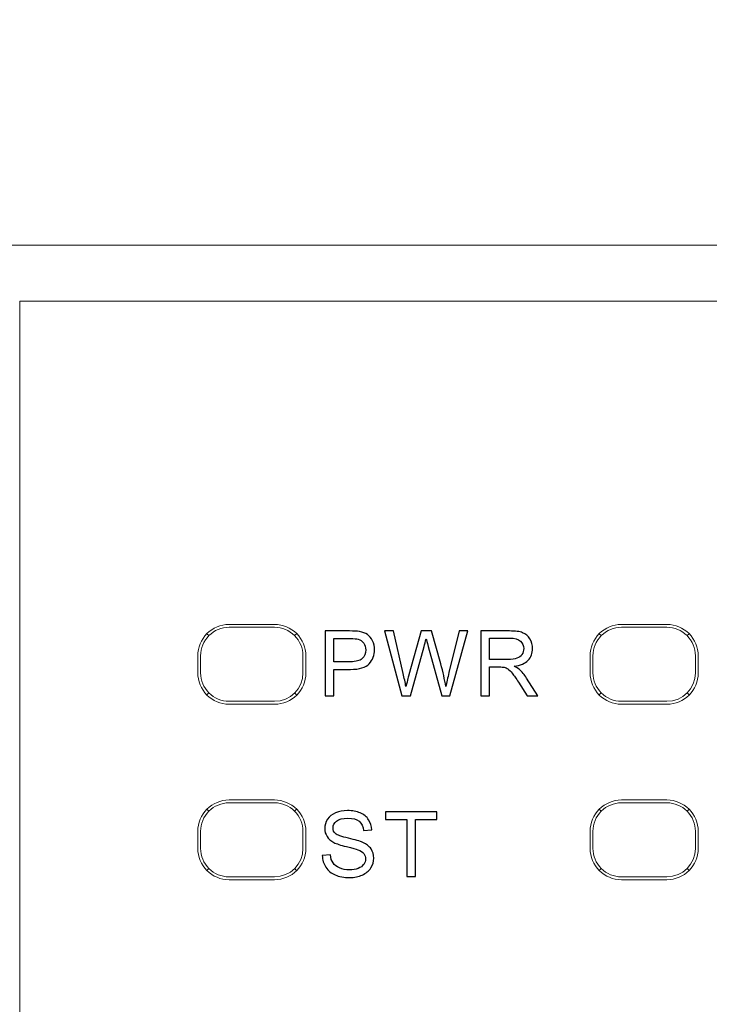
# Model space of a CAD drawing. Header units: millimetres. Extents: x -1114 to 1396, y -630 to 631.
# Tile 226 of 256: x -950 to -938, y 482 to 499. Entities that reach past the tile are written whole.
import ezdxf

# ---------------------------------------------------------------- set-up
doc = ezdxf.new("R2010")
doc.units = ezdxf.units.MM
doc.header["$MEASUREMENT"] = 0

msp = doc.modelspace()

# ---------------------------------------------------------------- linework, layer by layer
at = {"lineweight": 18}
for points, knots in [([(1038.9843, -629.7647), (1038.9843, -629.7647), (-1111.4882, -629.7647), (-1111.4882, -629.7647), (-1111.4882, -629.7647), (-1111.4882, -629.7647), (-1111.4882, 630.7883), (-1111.4882, 630.7883), (-1111.4882, 630.7883), (-1111.4882, 630.7883), (1038.9843, 630.7883), (1038.9843, 630.7883)], [0, 0, 0, 0, 0.3333333, 0.3333333, 0.3333333, 0.3333333, 0.6666667, 0.6666667, 0.6666667, 0.6666667, 1, 1, 1, 1]), ([(-952.3456, 494.9933), (-952.3077, 494.9933), (-952.2639, 494.9933), (-952.2145, 494.9933), (-952.2145, 494.9933), (-952.1613, 494.9933), (-952.1015, 494.9933), (-952.035, 494.9933), (-952.035, 494.9933), (-952.0017, 494.9933), (-951.9666, 494.9933), (-951.9303, 494.9933), (-951.9303, 494.9933), (-951.8939, 494.9933), (-951.8561, 494.9933), (-951.8169, 494.9933), (-951.8169, 494.9933), (-951.6602, 494.9933), (-951.4815, 494.9933), (-951.2807, 494.9933), (-951.2807, 494.9933), (-951.2305, 494.9933), (-951.1789, 494.9933), (-951.1259, 494.9933), (-951.1259, 494.9933), (-951.0729, 494.9933), (-951.0189, 494.9933), (-950.964, 494.9933), (-950.964, 494.9933), (-950.8543, 494.9933), (-950.7408, 494.9933), (-950.6238, 494.9933), (-950.6238, 494.9933), (-950.5067, 494.9933), (-950.3861, 494.9933), (-950.2617, 494.9933), (-950.2617, 494.9933), (-950.1996, 494.9933), (-950.1364, 494.9933), (-950.0724, 494.9933), (-950.0724, 494.9933), (-950.0083, 494.9933), (-949.9432, 494.9933), (-949.8778, 494.9933), (-949.8778, 494.9933), (-949.7469, 494.9933), (-949.6147, 494.9933), (-949.481, 494.9933), (-949.481, 494.9933), (-949.3474, 494.9933), (-949.2123, 494.9933), (-949.0759, 494.9933), (-949.0759, 494.9933), (-949.0418, 494.9933), (-949.0076, 494.9933), (-948.9733, 494.9933), (-948.9733, 494.9933), (-948.939, 494.9933), (-948.9046, 494.9933), (-948.8701, 494.9933), (-948.8701, 494.9933), (-948.801, 494.9933), (-948.7316, 494.9933), (-948.6618, 494.9933), (-948.6618, 494.9933), (-948.5921, 494.9933), (-948.5224, 494.9933), (-948.4526, 494.9933), (-948.4526, 494.9933), (-948.3829, 494.9933), (-948.3131, 494.9933), (-948.2434, 494.9933), (-948.2434, 494.9933), (-948.1737, 494.9933), (-948.1039, 494.9933), (-948.0342, 494.9933), (-948.0342, 494.9933), (-947.9644, 494.9933), (-947.8947, 494.9933), (-947.825, 494.9933), (-947.825, 494.9933), (-947.6855, 494.9933), (-947.546, 494.9933), (-947.4065, 494.9933), (-947.4065, 494.9933), (-945.1749, 494.9933), (-942.9433, 494.9933), (-940.7117, 494.9933), (-940.7117, 494.9933), (-936.2484, 494.9933), (-931.7851, 494.9933), (-927.3219, 494.9933)], [0, 0, 0, 0, 0.0434783, 0.0434783, 0.0434783, 0.0434783, 0.0869565, 0.0869565, 0.0869565, 0.0869565, 0.1304348, 0.1304348, 0.1304348, 0.1304348, 0.173913, 0.173913, 0.173913, 0.173913, 0.2173913, 0.2173913, 0.2173913, 0.2173913, 0.2608696, 0.2608696, 0.2608696, 0.2608696, 0.3043478, 0.3043478, 0.3043478, 0.3043478, 0.3478261, 0.3478261, 0.3478261, 0.3478261, 0.3913043, 0.3913043, 0.3913043, 0.3913043, 0.4347826, 0.4347826, 0.4347826, 0.4347826, 0.4782609, 0.4782609, 0.4782609, 0.4782609, 0.5217391, 0.5217391, 0.5217391, 0.5217391, 0.5652174, 0.5652174, 0.5652174, 0.5652174, 0.6086957, 0.6086957, 0.6086957, 0.6086957, 0.6521739, 0.6521739, 0.6521739, 0.6521739, 0.6956522, 0.6956522, 0.6956522, 0.6956522, 0.7391304, 0.7391304, 0.7391304, 0.7391304, 0.7826087, 0.7826087, 0.7826087, 0.7826087, 0.826087, 0.826087, 0.826087, 0.826087, 0.8695652, 0.8695652, 0.8695652, 0.8695652, 0.9130435, 0.9130435, 0.9130435, 0.9130435, 0.9565217, 0.9565217, 0.9565217, 0.9565217, 1, 1, 1, 1]), ([(-946.7459, 488.3355), (-946.8918, 488.3355), (-947.0317, 488.2776), (-947.1349, 488.1744), (-947.1349, 488.1744), (-947.2381, 488.0713), (-947.296, 487.9313), (-947.296, 487.7855)], [0, 0, 0, 0, 0.5, 0.5, 0.5, 0.5, 1, 1, 1, 1]), ([(-945.3959, 487.7855), (-945.3959, 487.9313), (-945.4538, 488.0713), (-945.557, 488.1744), (-945.557, 488.1744), (-945.6601, 488.2776), (-945.8001, 488.3355), (-945.9459, 488.3355)], [0, 0, 0, 0, 0.5, 0.5, 0.5, 0.5, 1, 1, 1, 1]), ([(-939.8488, 488.3355), (-939.9947, 488.3355), (-940.1346, 488.2776), (-940.2378, 488.1744), (-940.2378, 488.1744), (-940.3409, 488.0713), (-940.3989, 487.9313), (-940.3989, 487.7855)], [0, 0, 0, 0, 0.5, 0.5, 0.5, 0.5, 1, 1, 1, 1]), ([(-938.4988, 487.7855), (-938.4988, 487.9313), (-938.5567, 488.0713), (-938.6599, 488.1744), (-938.6599, 488.1744), (-938.763, 488.2776), (-938.9029, 488.3355), (-939.0488, 488.3355)], [0, 0, 0, 0, 0.5, 0.5, 0.5, 0.5, 1, 1, 1, 1]), ([(-946.7459, 488.2855), (-946.8785, 488.2855), (-947.0057, 488.2328), (-947.0995, 488.139), (-947.0995, 488.139), (-947.1933, 488.0452), (-947.2459, 487.9181), (-947.2459, 487.7855)], [0, 0, 0, 0, 0.5, 0.5, 0.5, 0.5, 1, 1, 1, 1]), ([(-945.4459, 487.7855), (-945.4459, 487.9181), (-945.4986, 488.0452), (-945.5924, 488.139), (-945.5924, 488.139), (-945.6862, 488.2328), (-945.8133, 488.2855), (-945.9459, 488.2855)], [0, 0, 0, 0, 0.5, 0.5, 0.5, 0.5, 1, 1, 1, 1]), ([(-939.8488, 488.2855), (-939.9814, 488.2855), (-940.1086, 488.2328), (-940.2024, 488.139), (-940.2024, 488.139), (-940.2962, 488.0452), (-940.3488, 487.9181), (-940.3488, 487.7855)], [0, 0, 0, 0, 0.5, 0.5, 0.5, 0.5, 1, 1, 1, 1]), ([(-938.5488, 487.7855), (-938.5488, 487.9181), (-938.6015, 488.0452), (-938.6953, 488.139), (-938.6953, 488.139), (-938.789, 488.2328), (-938.9162, 488.2855), (-939.0488, 488.2855)], [0, 0, 0, 0, 0.5, 0.5, 0.5, 0.5, 1, 1, 1, 1]), ([(-947.296, 487.4855), (-947.296, 487.3396), (-947.2381, 487.1997), (-947.1349, 487.0965), (-947.1349, 487.0965), (-947.0317, 486.9933), (-946.8918, 486.9354), (-946.7459, 486.9354)], [0, 0, 0, 0, 0.5, 0.5, 0.5, 0.5, 1, 1, 1, 1]), ([(-947.2459, 487.4855), (-947.2459, 487.3528), (-947.1933, 487.2257), (-947.0995, 487.1319), (-947.0995, 487.1319), (-947.0057, 487.0381), (-946.8785, 486.9855), (-946.7459, 486.9855)], [0, 0, 0, 0, 0.5, 0.5, 0.5, 0.5, 1, 1, 1, 1]), ([(-940.3989, 487.4855), (-940.3989, 487.3396), (-940.3409, 487.1997), (-940.2378, 487.0965), (-940.2378, 487.0965), (-940.1346, 486.9933), (-939.9947, 486.9354), (-939.8488, 486.9354)], [0, 0, 0, 0, 0.5, 0.5, 0.5, 0.5, 1, 1, 1, 1]), ([(-940.3488, 487.4855), (-940.3488, 487.3528), (-940.2962, 487.2257), (-940.2024, 487.1319), (-940.2024, 487.1319), (-940.1086, 487.0381), (-939.9814, 486.9855), (-939.8488, 486.9855)], [0, 0, 0, 0, 0.5, 0.5, 0.5, 0.5, 1, 1, 1, 1]), ([(-946.7459, 485.253), (-946.8918, 485.253), (-947.0317, 485.1951), (-947.1349, 485.0919), (-947.1349, 485.0919), (-947.2381, 484.9888), (-947.296, 484.8488), (-947.296, 484.703)], [0, 0, 0, 0, 0.5, 0.5, 0.5, 0.5, 1, 1, 1, 1]), ([(-946.7459, 485.203), (-946.8785, 485.203), (-947.0057, 485.1503), (-947.0995, 485.0565), (-947.0995, 485.0565), (-947.1933, 484.9627), (-947.2459, 484.8356), (-947.2459, 484.703)], [0, 0, 0, 0, 0.5, 0.5, 0.5, 0.5, 1, 1, 1, 1]), ([(-945.3959, 484.703), (-945.3959, 484.8488), (-945.4538, 484.9888), (-945.557, 485.0919), (-945.557, 485.0919), (-945.6601, 485.1951), (-945.8001, 485.253), (-945.9459, 485.253)], [0, 0, 0, 0, 0.5, 0.5, 0.5, 0.5, 1, 1, 1, 1]), ([(-945.4459, 484.703), (-945.4459, 484.8356), (-945.4986, 484.9627), (-945.5924, 485.0565), (-945.5924, 485.0565), (-945.6862, 485.1503), (-945.8133, 485.203), (-945.9459, 485.203)], [0, 0, 0, 0, 0.5, 0.5, 0.5, 0.5, 1, 1, 1, 1]), ([(-939.8488, 485.253), (-939.9947, 485.253), (-940.1346, 485.1951), (-940.2378, 485.0919), (-940.2378, 485.0919), (-940.3409, 484.9888), (-940.3989, 484.8488), (-940.3989, 484.703)], [0, 0, 0, 0, 0.5, 0.5, 0.5, 0.5, 1, 1, 1, 1]), ([(-939.8488, 485.203), (-939.9814, 485.203), (-940.1086, 485.1503), (-940.2024, 485.0565), (-940.2024, 485.0565), (-940.2962, 484.9627), (-940.3488, 484.8356), (-940.3488, 484.703)], [0, 0, 0, 0, 0.5, 0.5, 0.5, 0.5, 1, 1, 1, 1]), ([(-938.4988, 484.703), (-938.4988, 484.8488), (-938.5567, 484.9888), (-938.6599, 485.0919), (-938.6599, 485.0919), (-938.763, 485.1951), (-938.9029, 485.253), (-939.0488, 485.253)], [0, 0, 0, 0, 0.5, 0.5, 0.5, 0.5, 1, 1, 1, 1]), ([(-938.5488, 484.703), (-938.5488, 484.8356), (-938.6015, 484.9627), (-938.6953, 485.0565), (-938.6953, 485.0565), (-938.789, 485.1503), (-938.9162, 485.203), (-939.0488, 485.203)], [0, 0, 0, 0, 0.5, 0.5, 0.5, 0.5, 1, 1, 1, 1]), ([(-947.296, 484.403), (-947.296, 484.2571), (-947.2381, 484.1172), (-947.1349, 484.014), (-947.1349, 484.014), (-947.0317, 483.9108), (-946.8918, 483.8529), (-946.7459, 483.8529)], [0, 0, 0, 0, 0.5, 0.5, 0.5, 0.5, 1, 1, 1, 1]), ([(-947.2459, 484.403), (-947.2459, 484.2703), (-947.1933, 484.1432), (-947.0995, 484.0494), (-947.0995, 484.0494), (-947.0057, 483.9556), (-946.8785, 483.903), (-946.7459, 483.903)], [0, 0, 0, 0, 0.5, 0.5, 0.5, 0.5, 1, 1, 1, 1]), ([(-940.3989, 484.403), (-940.3989, 484.2571), (-940.3409, 484.1172), (-940.2378, 484.014), (-940.2378, 484.014), (-940.1346, 483.9108), (-939.9947, 483.8529), (-939.8488, 483.8529)], [0, 0, 0, 0, 0.5, 0.5, 0.5, 0.5, 1, 1, 1, 1]), ([(-940.3488, 484.403), (-940.3488, 484.2703), (-940.2962, 484.1432), (-940.2024, 484.0494), (-940.2024, 484.0494), (-940.1086, 483.9556), (-939.9814, 483.903), (-939.8488, 483.903)], [0, 0, 0, 0, 0.5, 0.5, 0.5, 0.5, 1, 1, 1, 1])]:
    msp.add_open_spline(points, degree=3, knots=knots, dxfattribs=at)
for points in [[(-950.4247, 494.0149), (-950.4247, 494.0149), (-894.2191, 494.0149), (-894.2191, 494.0149)], [(-894.2191, 494.0149), (-894.2191, 494.0149), (-950.4247, 494.0149), (-950.4247, 494.0149)], [(-950.4247, 492.0149), (-950.4247, 492.0149), (-950.4247, 494.0149), (-950.4247, 494.0149)], [(-950.4247, 442.0149), (-950.4247, 442.0149), (-950.4247, 492.0149), (-950.4247, 492.0149)], [(-946.7459, 488.3355), (-946.7459, 488.3355), (-945.9459, 488.3355), (-945.9459, 488.3355)], [(-939.8488, 488.3355), (-939.8488, 488.3355), (-939.0488, 488.3355), (-939.0488, 488.3355)], [(-947.0995, 488.139), (-947.0995, 488.139), (-947.1342, 488.1737), (-947.1342, 488.1737)], [(-945.9459, 488.2855), (-945.9459, 488.2855), (-946.7459, 488.2855), (-946.7459, 488.2855)], [(-945.5577, 488.1737), (-945.5577, 488.1737), (-945.5924, 488.139), (-945.5924, 488.139)], [(-940.2024, 488.139), (-940.2024, 488.139), (-940.2371, 488.1737), (-940.2371, 488.1737)], [(-939.8488, 488.2855), (-939.8488, 488.2855), (-939.0488, 488.2855), (-939.0488, 488.2855)], [(-938.6606, 488.1737), (-938.6606, 488.1737), (-938.6953, 488.139), (-938.6953, 488.139)], [(-947.296, 487.7855), (-947.296, 487.7855), (-947.296, 487.4855), (-947.296, 487.4855)], [(-947.2459, 487.7855), (-947.2459, 487.7855), (-947.2459, 487.4855), (-947.2459, 487.4855)], [(-945.4459, 487.4855), (-945.4459, 487.4855), (-945.4459, 487.7855), (-945.4459, 487.7855)], [(-945.3959, 487.7855), (-945.3959, 487.7855), (-945.3959, 487.4855), (-945.3959, 487.4855)], [(-940.3989, 487.7855), (-940.3989, 487.7855), (-940.3989, 487.4855), (-940.3989, 487.4855)], [(-940.3488, 487.4855), (-940.3488, 487.4855), (-940.3488, 487.7855), (-940.3488, 487.7855)], [(-938.5488, 487.7855), (-938.5488, 487.7855), (-938.5488, 487.4855), (-938.5488, 487.4855)], [(-938.4988, 487.7855), (-938.4988, 487.7855), (-938.4988, 487.4855), (-938.4988, 487.4855)], [(-945.9459, 486.9855), (-945.6698, 486.9855), (-945.4459, 487.2093), (-945.4459, 487.4855)], [(-945.9459, 486.9354), (-945.6421, 486.9354), (-945.3959, 487.1817), (-945.3959, 487.4855)], [(-939.0488, 486.9855), (-938.7727, 486.9855), (-938.5488, 487.2093), (-938.5488, 487.4855)], [(-939.0488, 486.9354), (-938.745, 486.9354), (-938.4988, 487.1817), (-938.4988, 487.4855)], [(-947.1342, 487.0972), (-947.1342, 487.0972), (-947.0995, 487.1319), (-947.0995, 487.1319)], [(-945.5577, 487.0972), (-945.5577, 487.0972), (-945.5924, 487.1319), (-945.5924, 487.1319)], [(-940.2371, 487.0972), (-940.2371, 487.0972), (-940.2024, 487.1319), (-940.2024, 487.1319)], [(-938.6953, 487.1319), (-938.6953, 487.1319), (-938.6606, 487.0972), (-938.6606, 487.0972)], [(-946.7459, 486.9855), (-946.7459, 486.9855), (-945.9459, 486.9855), (-945.9459, 486.9855)], [(-946.7459, 486.9354), (-946.7459, 486.9354), (-945.9459, 486.9354), (-945.9459, 486.9354)], [(-939.0488, 486.9855), (-939.0488, 486.9855), (-939.8488, 486.9855), (-939.8488, 486.9855)], [(-939.8488, 486.9354), (-939.8488, 486.9354), (-939.0488, 486.9354), (-939.0488, 486.9354)], [(-946.7459, 485.253), (-946.7459, 485.253), (-945.9459, 485.253), (-945.9459, 485.253)], [(-946.7459, 485.203), (-946.7459, 485.203), (-945.9459, 485.203), (-945.9459, 485.203)], [(-939.8488, 485.253), (-939.8488, 485.253), (-939.0488, 485.253), (-939.0488, 485.253)], [(-939.8488, 485.203), (-939.8488, 485.203), (-939.0488, 485.203), (-939.0488, 485.203)], [(-947.0995, 485.0565), (-947.0995, 485.0565), (-947.1342, 485.0912), (-947.1342, 485.0912)], [(-945.5924, 485.0565), (-945.5924, 485.0565), (-945.5577, 485.0912), (-945.5577, 485.0912)], [(-940.2024, 485.0565), (-940.2024, 485.0565), (-940.2371, 485.0912), (-940.2371, 485.0912)], [(-938.6953, 485.0565), (-938.6953, 485.0565), (-938.6606, 485.0912), (-938.6606, 485.0912)], [(-947.296, 484.703), (-947.296, 484.703), (-947.296, 484.403), (-947.296, 484.403)], [(-947.2459, 484.403), (-947.2459, 484.403), (-947.2459, 484.703), (-947.2459, 484.703)], [(-945.4459, 484.703), (-945.4459, 484.703), (-945.4459, 484.403), (-945.4459, 484.403)], [(-945.3959, 484.703), (-945.3959, 484.703), (-945.3959, 484.403), (-945.3959, 484.403)], [(-940.3989, 484.703), (-940.3989, 484.703), (-940.3989, 484.403), (-940.3989, 484.403)], [(-940.3488, 484.403), (-940.3488, 484.403), (-940.3488, 484.703), (-940.3488, 484.703)], [(-938.5488, 484.703), (-938.5488, 484.703), (-938.5488, 484.403), (-938.5488, 484.403)], [(-938.4988, 484.703), (-938.4988, 484.703), (-938.4988, 484.403), (-938.4988, 484.403)], [(-945.9459, 483.903), (-945.6698, 483.903), (-945.4459, 484.1268), (-945.4459, 484.403)], [(-945.9459, 483.8529), (-945.6421, 483.8529), (-945.3959, 484.0992), (-945.3959, 484.403)], [(-939.0488, 483.903), (-938.7727, 483.903), (-938.5488, 484.1268), (-938.5488, 484.403)], [(-939.0488, 483.8529), (-938.745, 483.8529), (-938.4988, 484.0992), (-938.4988, 484.403)], [(-947.0995, 484.0494), (-947.0995, 484.0494), (-947.1342, 484.0147), (-947.1342, 484.0147)], [(-945.5577, 484.0147), (-945.5577, 484.0147), (-945.5924, 484.0494), (-945.5924, 484.0494)], [(-940.2024, 484.0494), (-940.2024, 484.0494), (-940.2371, 484.0147), (-940.2371, 484.0147)], [(-938.6953, 484.0494), (-938.6953, 484.0494), (-938.6606, 484.0147), (-938.6606, 484.0147)], [(-945.9459, 483.903), (-945.9459, 483.903), (-946.7459, 483.903), (-946.7459, 483.903)], [(-946.7459, 483.8529), (-946.7459, 483.8529), (-945.9459, 483.8529), (-945.9459, 483.8529)], [(-939.0488, 483.903), (-939.0488, 483.903), (-939.8488, 483.903), (-939.8488, 483.903)], [(-939.8488, 483.8529), (-939.8488, 483.8529), (-939.0488, 483.8529), (-939.0488, 483.8529)]]:
    msp.add_open_spline(points, degree=3, dxfattribs=at)
at = {"color": 250}
for points, knots in [([(-945.0556, 487.0845), (-945.0556, 487.0845), (-945.0556, 488.2209), (-945.0556, 488.2209), (-945.0556, 488.2209), (-945.0556, 488.2209), (-944.627, 488.2209), (-944.627, 488.2209), (-944.627, 488.2209), (-944.5516, 488.2209), (-944.4939, 488.2172), (-944.4542, 488.21), (-944.4542, 488.21), (-944.3984, 488.2008), (-944.3515, 488.1831), (-944.3137, 488.1569), (-944.3137, 488.1569), (-944.2761, 488.1309), (-944.2457, 488.0942), (-944.2227, 488.0473), (-944.2227, 488.0473), (-944.1997, 488.0002), (-944.1883, 487.9486), (-944.1883, 487.8923), (-944.1883, 487.8923), (-944.1883, 487.7957), (-944.219, 487.7137), (-944.2804, 487.6467), (-944.2804, 487.6467), (-944.342, 487.5801), (-944.4531, 487.5465), (-944.6137, 487.5465), (-944.6137, 487.5465), (-944.6137, 487.5465), (-944.9053, 487.5465), (-944.9053, 487.5465), (-944.9053, 487.5465), (-944.9053, 487.5465), (-944.9053, 487.0845), (-944.9053, 487.0845), (-944.9053, 487.0845), (-944.9053, 487.0845), (-945.0556, 487.0845), (-945.0556, 487.0845)], [0, 0, 0, 0, 0.0909091, 0.0909091, 0.0909091, 0.0909091, 0.1818182, 0.1818182, 0.1818182, 0.1818182, 0.2727273, 0.2727273, 0.2727273, 0.2727273, 0.3636364, 0.3636364, 0.3636364, 0.3636364, 0.4545455, 0.4545455, 0.4545455, 0.4545455, 0.5454545, 0.5454545, 0.5454545, 0.5454545, 0.6363636, 0.6363636, 0.6363636, 0.6363636, 0.7272727, 0.7272727, 0.7272727, 0.7272727, 0.8181818, 0.8181818, 0.8181818, 0.8181818, 0.9090909, 0.9090909, 0.9090909, 0.9090909, 1, 1, 1, 1]), ([(-943.7101, 487.0845), (-943.7101, 487.0845), (-944.0117, 488.2209), (-944.0117, 488.2209), (-944.0117, 488.2209), (-944.0117, 488.2209), (-943.8574, 488.2209), (-943.8574, 488.2209), (-943.8574, 488.2209), (-943.8574, 488.2209), (-943.6844, 487.4761), (-943.6844, 487.4761), (-943.6844, 487.4761), (-943.6659, 487.398), (-943.65, 487.3205), (-943.6365, 487.2435), (-943.6365, 487.2435), (-943.6074, 487.365), (-943.5905, 487.4348), (-943.5852, 487.4536), (-943.5852, 487.4536), (-943.5852, 487.4536), (-943.369, 488.2209), (-943.369, 488.2209), (-943.369, 488.2209), (-943.369, 488.2209), (-943.1875, 488.2209), (-943.1875, 488.2209), (-943.1875, 488.2209), (-943.1875, 488.2209), (-943.0248, 487.6457), (-943.0248, 487.6457), (-943.0248, 487.6457), (-942.984, 487.5031), (-942.9547, 487.3689), (-942.9364, 487.2435), (-942.9364, 487.2435), (-942.9221, 487.3152), (-942.9031, 487.3978), (-942.8798, 487.4906), (-942.8798, 487.4906), (-942.8798, 487.4906), (-942.7017, 488.2209), (-942.7017, 488.2209), (-942.7017, 488.2209), (-942.7017, 488.2209), (-942.5504, 488.2209), (-942.5504, 488.2209), (-942.5504, 488.2209), (-942.5504, 488.2209), (-942.8621, 487.0845), (-942.8621, 487.0845), (-942.8621, 487.0845), (-942.8621, 487.0845), (-943.0071, 487.0845), (-943.0071, 487.0845), (-943.0071, 487.0845), (-943.0071, 487.0845), (-943.2465, 487.9502), (-943.2465, 487.9502), (-943.2465, 487.9502), (-943.2666, 488.0227), (-943.2785, 488.0672), (-943.2822, 488.0836), (-943.2822, 488.0836), (-943.2941, 488.0314), (-943.3052, 487.987), (-943.3156, 487.9502), (-943.3156, 487.9502), (-943.3156, 487.9502), (-943.5566, 487.0845), (-943.5566, 487.0845), (-943.5566, 487.0845), (-943.5566, 487.0845), (-943.7101, 487.0845), (-943.7101, 487.0845)], [0, 0, 0, 0, 0.0526316, 0.0526316, 0.0526316, 0.0526316, 0.1052632, 0.1052632, 0.1052632, 0.1052632, 0.1578947, 0.1578947, 0.1578947, 0.1578947, 0.2105263, 0.2105263, 0.2105263, 0.2105263, 0.2631579, 0.2631579, 0.2631579, 0.2631579, 0.3157895, 0.3157895, 0.3157895, 0.3157895, 0.3684211, 0.3684211, 0.3684211, 0.3684211, 0.4210526, 0.4210526, 0.4210526, 0.4210526, 0.4736842, 0.4736842, 0.4736842, 0.4736842, 0.5263158, 0.5263158, 0.5263158, 0.5263158, 0.5789474, 0.5789474, 0.5789474, 0.5789474, 0.6315789, 0.6315789, 0.6315789, 0.6315789, 0.6842105, 0.6842105, 0.6842105, 0.6842105, 0.7368421, 0.7368421, 0.7368421, 0.7368421, 0.7894737, 0.7894737, 0.7894737, 0.7894737, 0.8421053, 0.8421053, 0.8421053, 0.8421053, 0.8947368, 0.8947368, 0.8947368, 0.8947368, 0.9473684, 0.9473684, 0.9473684, 0.9473684, 1, 1, 1, 1]), ([(-942.3196, 487.0845), (-942.3196, 487.0845), (-942.3196, 488.2209), (-942.3196, 488.2209), (-942.3196, 488.2209), (-942.3196, 488.2209), (-941.8158, 488.2209), (-941.8158, 488.2209), (-941.8158, 488.2209), (-941.7145, 488.2209), (-941.6375, 488.2106), (-941.5849, 488.1902), (-941.5849, 488.1902), (-941.5322, 488.1698), (-941.4901, 488.1338), (-941.4584, 488.0822), (-941.4584, 488.0822), (-941.4269, 488.0304), (-941.4113, 487.9732), (-941.4113, 487.9108), (-941.4113, 487.9108), (-941.4113, 487.8301), (-941.4372, 487.7624), (-941.4896, 487.7071), (-941.4896, 487.7071), (-941.5417, 487.6518), (-941.6224, 487.6166), (-941.7314, 487.6015), (-941.7314, 487.6015), (-941.6915, 487.5824), (-941.6613, 487.5637), (-941.6407, 487.5449), (-941.6407, 487.5449), (-941.5968, 487.5047), (-941.5552, 487.4541), (-941.5158, 487.3938), (-941.5158, 487.3938), (-941.5158, 487.3938), (-941.3182, 487.0845), (-941.3182, 487.0845), (-941.3182, 487.0845), (-941.3182, 487.0845), (-941.5073, 487.0845), (-941.5073, 487.0845), (-941.5073, 487.0845), (-941.5073, 487.0845), (-941.6576, 487.321), (-941.6576, 487.321), (-941.6576, 487.321), (-941.7015, 487.389), (-941.7378, 487.4414), (-941.7664, 487.4774), (-941.7664, 487.4774), (-941.7947, 487.5137), (-941.8201, 487.5391), (-941.8426, 487.5533), (-941.8426, 487.5533), (-941.8651, 487.5679), (-941.8878, 487.5779), (-941.9111, 487.5838), (-941.9111, 487.5838), (-941.9283, 487.5872), (-941.9561, 487.5891), (-941.995, 487.5891), (-941.995, 487.5891), (-941.995, 487.5891), (-942.1693, 487.5891), (-942.1693, 487.5891), (-942.1693, 487.5891), (-942.1693, 487.5891), (-942.1693, 487.0845), (-942.1693, 487.0845), (-942.1693, 487.0845), (-942.1693, 487.0845), (-942.3196, 487.0845), (-942.3196, 487.0845)], [0, 0, 0, 0, 0.0526316, 0.0526316, 0.0526316, 0.0526316, 0.1052632, 0.1052632, 0.1052632, 0.1052632, 0.1578947, 0.1578947, 0.1578947, 0.1578947, 0.2105263, 0.2105263, 0.2105263, 0.2105263, 0.2631579, 0.2631579, 0.2631579, 0.2631579, 0.3157895, 0.3157895, 0.3157895, 0.3157895, 0.3684211, 0.3684211, 0.3684211, 0.3684211, 0.4210526, 0.4210526, 0.4210526, 0.4210526, 0.4736842, 0.4736842, 0.4736842, 0.4736842, 0.5263158, 0.5263158, 0.5263158, 0.5263158, 0.5789474, 0.5789474, 0.5789474, 0.5789474, 0.6315789, 0.6315789, 0.6315789, 0.6315789, 0.6842105, 0.6842105, 0.6842105, 0.6842105, 0.7368421, 0.7368421, 0.7368421, 0.7368421, 0.7894737, 0.7894737, 0.7894737, 0.7894737, 0.8421053, 0.8421053, 0.8421053, 0.8421053, 0.8947368, 0.8947368, 0.8947368, 0.8947368, 0.9473684, 0.9473684, 0.9473684, 0.9473684, 1, 1, 1, 1]), ([(-944.9053, 487.6806), (-944.9053, 487.6806), (-944.6114, 487.6806), (-944.6114, 487.6806), (-944.6114, 487.6806), (-944.5143, 487.6806), (-944.4452, 487.6986), (-944.4045, 487.7348), (-944.4045, 487.7348), (-944.3637, 487.7711), (-944.3433, 487.8219), (-944.3433, 487.8875), (-944.3433, 487.8875), (-944.3433, 487.9351), (-944.3552, 487.9759), (-944.3793, 488.0097), (-944.3793, 488.0097), (-944.4034, 488.0436), (-944.4349, 488.0658), (-944.4743, 488.0767), (-944.4743, 488.0767), (-944.4997, 488.0833), (-944.5463, 488.0867), (-944.6145, 488.0867), (-944.6145, 488.0867), (-944.6145, 488.0867), (-944.9053, 488.0867), (-944.9053, 488.0867), (-944.9053, 488.0867), (-944.9053, 488.0867), (-944.9053, 487.6806), (-944.9053, 487.6806)], [0, 0, 0, 0, 0.125, 0.125, 0.125, 0.125, 0.25, 0.25, 0.25, 0.25, 0.375, 0.375, 0.375, 0.375, 0.5, 0.5, 0.5, 0.5, 0.625, 0.625, 0.625, 0.625, 0.75, 0.75, 0.75, 0.75, 0.875, 0.875, 0.875, 0.875, 1, 1, 1, 1]), ([(-942.1693, 487.7192), (-942.1693, 487.7192), (-941.846, 487.7192), (-941.846, 487.7192), (-941.846, 487.7192), (-941.7775, 487.7192), (-941.7235, 487.7264), (-941.6849, 487.7407), (-941.6849, 487.7407), (-941.646, 487.755), (-941.6166, 487.7777), (-941.5965, 487.8089), (-941.5965, 487.8089), (-941.5764, 487.8402), (-941.5663, 487.874), (-941.5663, 487.9108), (-941.5663, 487.9108), (-941.5663, 487.9645), (-941.5857, 488.0087), (-941.6248, 488.0434), (-941.6248, 488.0434), (-941.6637, 488.078), (-941.7254, 488.0952), (-941.8098, 488.0952), (-941.8098, 488.0952), (-941.8098, 488.0952), (-942.1693, 488.0952), (-942.1693, 488.0952), (-942.1693, 488.0952), (-942.1693, 488.0952), (-942.1693, 487.7192), (-942.1693, 487.7192)], [0, 0, 0, 0, 0.125, 0.125, 0.125, 0.125, 0.25, 0.25, 0.25, 0.25, 0.375, 0.375, 0.375, 0.375, 0.5, 0.5, 0.5, 0.5, 0.625, 0.625, 0.625, 0.625, 0.75, 0.75, 0.75, 0.75, 0.875, 0.875, 0.875, 0.875, 1, 1, 1, 1]), ([(-945.1067, 484.2755), (-945.1067, 484.2755), (-944.9648, 484.288), (-944.9648, 484.288), (-944.9648, 484.288), (-944.9582, 484.2311), (-944.9426, 484.1845), (-944.918, 484.148), (-944.918, 484.148), (-944.8934, 484.1115), (-944.8553, 484.0821), (-944.8037, 484.0596), (-944.8037, 484.0596), (-944.7521, 484.0371), (-944.6939, 484.026), (-944.6294, 484.026), (-944.6294, 484.026), (-944.5719, 484.026), (-944.5214, 484.0345), (-944.4775, 484.0514), (-944.4775, 484.0514), (-944.4336, 484.0686), (-944.4008, 484.0919), (-944.3793, 484.1215), (-944.3793, 484.1215), (-944.3579, 484.1514), (-944.347, 484.1837), (-944.347, 484.2189), (-944.347, 484.2189), (-944.347, 484.2546), (-944.3574, 484.2856), (-944.3783, 484.3123), (-944.3783, 484.3123), (-944.3989, 484.339), (-944.433, 484.3613), (-944.4804, 484.3792), (-944.4804, 484.3792), (-944.5111, 484.3911), (-944.5783, 484.4097), (-944.6828, 484.4348), (-944.6828, 484.4348), (-944.787, 484.4599), (-944.8603, 484.4835), (-944.9021, 484.5057), (-944.9021, 484.5057), (-944.9564, 484.534), (-944.9969, 484.5695), (-945.0236, 484.6115), (-945.0236, 484.6115), (-945.05, 484.6536), (-945.0633, 484.7007), (-945.0633, 484.7531), (-945.0633, 484.7531), (-945.0633, 484.8102), (-945.0471, 484.864), (-945.0146, 484.9137), (-945.0146, 484.9137), (-944.982, 484.9637), (-944.9344, 485.0015), (-944.872, 485.0275), (-944.872, 485.0275), (-944.8093, 485.0531), (-944.7399, 485.0661), (-944.6635, 485.0661), (-944.6635, 485.0661), (-944.5791, 485.0661), (-944.505, 485.0526), (-944.4404, 485.0254), (-944.4404, 485.0254), (-944.3761, 484.9984), (-944.3267, 484.9584), (-944.292, 484.9058), (-944.292, 484.9058), (-944.2576, 484.8531), (-944.2388, 484.7933), (-944.2362, 484.7266), (-944.2362, 484.7266), (-944.2362, 484.7266), (-944.3804, 484.7158), (-944.3804, 484.7158), (-944.3804, 484.7158), (-944.3883, 484.7875), (-944.4145, 484.842), (-944.4592, 484.8785), (-944.4592, 484.8785), (-944.5039, 484.9153), (-944.5698, 484.9335), (-944.6571, 484.9335), (-944.6571, 484.9335), (-944.7482, 484.9335), (-944.8143, 484.9169), (-944.8561, 484.8835), (-944.8561, 484.8835), (-944.8976, 484.8502), (-944.9185, 484.81), (-944.9185, 484.7632), (-944.9185, 484.7632), (-944.9185, 484.7221), (-944.9037, 484.6885), (-944.8744, 484.6623), (-944.8744, 484.6623), (-944.8453, 484.6359), (-944.7698, 484.6089), (-944.6476, 484.5814), (-944.6476, 484.5814), (-944.5254, 484.5536), (-944.4415, 484.5295), (-944.396, 484.5089), (-944.396, 484.5089), (-944.3298, 484.4782), (-944.2809, 484.4396), (-944.2494, 484.393), (-944.2494, 484.393), (-944.2179, 484.3462), (-944.2023, 484.2922), (-944.2023, 484.2313), (-944.2023, 484.2313), (-944.2023, 484.1708), (-944.2195, 484.1139), (-944.2542, 484.0604), (-944.2542, 484.0604), (-944.2888, 484.007), (-944.3386, 483.9654), (-944.4034, 483.9355), (-944.4034, 483.9355), (-944.4682, 483.9059), (-944.5412, 483.8911), (-944.6222, 483.8911), (-944.6222, 483.8911), (-944.7251, 483.8911), (-944.8114, 483.9059), (-944.8807, 483.9361), (-944.8807, 483.9361), (-944.9503, 483.966), (-945.0048, 484.0109), (-945.0445, 484.0713), (-945.0445, 484.0713), (-945.0839, 484.1313), (-945.1048, 484.1996), (-945.1067, 484.2755)], [0, 0, 0, 0, 0.0285714, 0.0285714, 0.0285714, 0.0285714, 0.0571429, 0.0571429, 0.0571429, 0.0571429, 0.0857143, 0.0857143, 0.0857143, 0.0857143, 0.1142857, 0.1142857, 0.1142857, 0.1142857, 0.1428571, 0.1428571, 0.1428571, 0.1428571, 0.1714286, 0.1714286, 0.1714286, 0.1714286, 0.2, 0.2, 0.2, 0.2, 0.2285714, 0.2285714, 0.2285714, 0.2285714, 0.2571429, 0.2571429, 0.2571429, 0.2571429, 0.2857143, 0.2857143, 0.2857143, 0.2857143, 0.3142857, 0.3142857, 0.3142857, 0.3142857, 0.3428571, 0.3428571, 0.3428571, 0.3428571, 0.3714286, 0.3714286, 0.3714286, 0.3714286, 0.4, 0.4, 0.4, 0.4, 0.4285714, 0.4285714, 0.4285714, 0.4285714, 0.4571429, 0.4571429, 0.4571429, 0.4571429, 0.4857143, 0.4857143, 0.4857143, 0.4857143, 0.5142857, 0.5142857, 0.5142857, 0.5142857, 0.5428571, 0.5428571, 0.5428571, 0.5428571, 0.5714286, 0.5714286, 0.5714286, 0.5714286, 0.6, 0.6, 0.6, 0.6, 0.6285714, 0.6285714, 0.6285714, 0.6285714, 0.6571429, 0.6571429, 0.6571429, 0.6571429, 0.6857143, 0.6857143, 0.6857143, 0.6857143, 0.7142857, 0.7142857, 0.7142857, 0.7142857, 0.7428571, 0.7428571, 0.7428571, 0.7428571, 0.7714286, 0.7714286, 0.7714286, 0.7714286, 0.8, 0.8, 0.8, 0.8, 0.8285714, 0.8285714, 0.8285714, 0.8285714, 0.8571429, 0.8571429, 0.8571429, 0.8571429, 0.8857143, 0.8857143, 0.8857143, 0.8857143, 0.9142857, 0.9142857, 0.9142857, 0.9142857, 0.9428571, 0.9428571, 0.9428571, 0.9428571, 0.9714286, 0.9714286, 0.9714286, 0.9714286, 1, 1, 1, 1]), ([(-943.6193, 483.9104), (-943.6193, 483.9104), (-943.6193, 484.9126), (-943.6193, 484.9126), (-943.6193, 484.9126), (-943.6193, 484.9126), (-943.9937, 484.9126), (-943.9937, 484.9126), (-943.9937, 484.9126), (-943.9937, 484.9126), (-943.9937, 485.0468), (-943.9937, 485.0468), (-943.9937, 485.0468), (-943.9937, 485.0468), (-943.0931, 485.0468), (-943.0931, 485.0468), (-943.0931, 485.0468), (-943.0931, 485.0468), (-943.0931, 484.9126), (-943.0931, 484.9126), (-943.0931, 484.9126), (-943.0931, 484.9126), (-943.469, 484.9126), (-943.469, 484.9126), (-943.469, 484.9126), (-943.469, 484.9126), (-943.469, 483.9104), (-943.469, 483.9104), (-943.469, 483.9104), (-943.469, 483.9104), (-943.6193, 483.9104), (-943.6193, 483.9104)], [0, 0, 0, 0, 0.125, 0.125, 0.125, 0.125, 0.25, 0.25, 0.25, 0.25, 0.375, 0.375, 0.375, 0.375, 0.5, 0.5, 0.5, 0.5, 0.625, 0.625, 0.625, 0.625, 0.75, 0.75, 0.75, 0.75, 0.875, 0.875, 0.875, 0.875, 1, 1, 1, 1])]:
    msp.add_open_spline(points, degree=3, knots=knots, dxfattribs=at)

doc.saveas('drawing.dxf')
